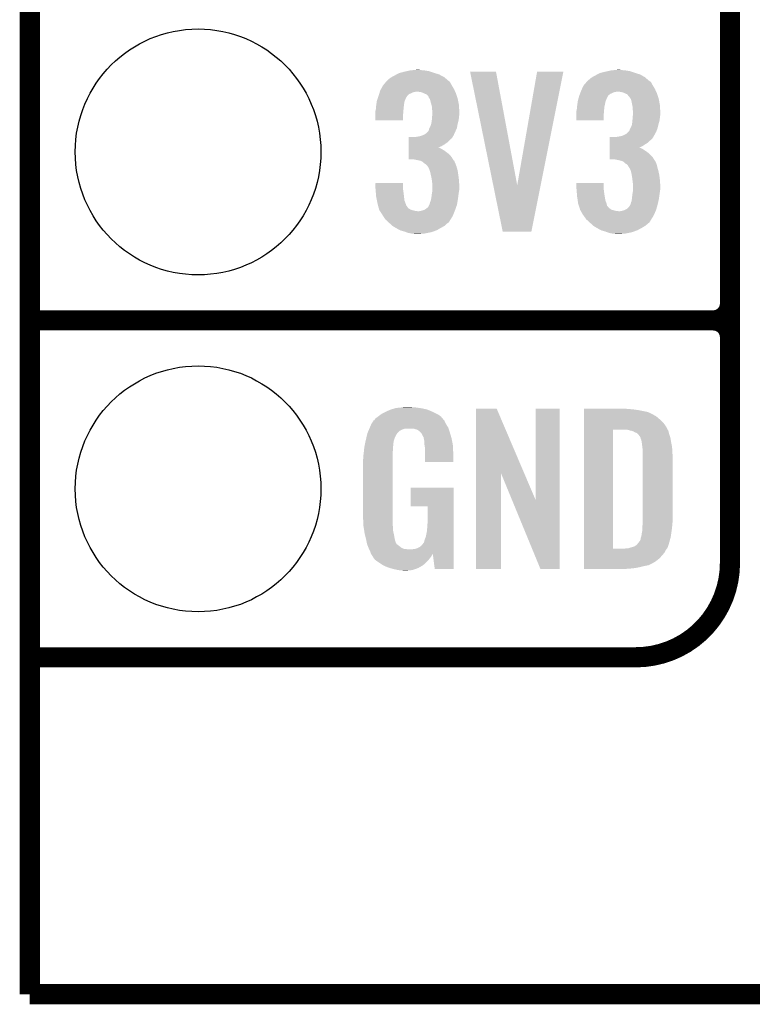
# Model space of a CAD drawing. Extents: x -1.3 to 24.2, y -3.9 to 39.2.
# Tile 1 of 37: x -1.3 to 4.2, y -3.9 to 3.5. Entities that reach past the tile are written whole.
import ezdxf

# ---------------------------------------------------------------- set-up
doc = ezdxf.new("R2010")
doc.units = 0
doc.layers.get('0').update_dxf_attribs({"linetype": 'CONTINUOUS'})
for name, color, linetype in [('ANGLE_11_CLICK_V101_GKO', 5, 'CONTINUOUS'), ('ANGLE_11_CLICK_V101_GTO', 14, 'CONTINUOUS'), ('ANGLE_11_CLICK_V101_GTS', 12, 'CONTINUOUS')]:
    doc.layers.add(name, color=color, linetype=linetype)

# ---------------------------------------------------------------- blocks, each defined once
blk = doc.blocks.new('ROUND_24')
blk.add_circle((0, 0), 0.9271)

msp = doc.modelspace()

# ---------------------------------------------------------------- linework, layer by layer
at = {"layer": 'ANGLE_11_CLICK_V101_GKO', "const_width": 0.1524}
for points in [[(-1.27, -3.81), (-1.27, 36.83)], [(-1.27, -3.81), (21.59, -3.81)]]:
    msp.add_lwpolyline(points, dxfattribs=at)
at = {"layer": 'ANGLE_11_CLICK_V101_GTO', "const_width": 0.1524}
for points in [[(4.0132, -0.5588), (4.0132, 18.3388)], [(4.0132, 1.397), (4.0132, 3.683)], [(-1.27, 1.27), (3.8862, 1.27)], [(-1.27, 1.27), (3.8862, 1.27)], [(-1.27, -1.27), (-0.26924, -1.27)], [(-1.27, -1.27), (3.302, -1.27)]]:
    msp.add_lwpolyline(points, dxfattribs=at)
for points in [[(3.8862, 1.27, 0.4142136), (4.0132, 1.397)], [(4.0132, 1.143, 0.4142136), (3.8862, 1.27)], [(4.0132, 1.143, 0.4142136), (3.8862, 1.27)], [(3.302, -1.27, 0.4142136), (4.0132, -0.5588)]]:
    msp.add_lwpolyline(points, format="xyb", dxfattribs=at)
at = {"layer": 'ANGLE_11_CLICK_V101_GTO'}
for points in [[(1.48336, 3.11658), (1.49751, 3.1242), (1.832928, 3.11658), (1.818642, 3.1242)], [(1.49751, 3.1242), (1.516382, 3.134362), (1.818642, 3.1242), (1.786122, 3.134362)], [(1.516382, 3.134362), (1.5259, 3.1369), (1.786122, 3.134362), (1.778, 3.1369)], [(1.5259, 3.1369), (1.55448, 3.14452), (1.778, 3.1369), (1.755138, 3.14452)], [(1.55448, 3.14452), (1.57733, 3.149598), (1.755138, 3.14452), (1.739902, 3.149598)], [(1.57733, 3.149598), (1.600202, 3.15468), (1.739902, 3.149598), (1.70688, 3.15468)], [(1.600202, 3.15468), (1.62687, 3.15722), (1.70688, 3.15468), (1.678942, 3.15722)], [(1.62687, 3.15722), (1.653538, 3.15976), (1.678942, 3.15722), (1.668782, 3.15976)], [(2.052348, 3.144502), (2.052344, 3.144518), (2.247904, 3.144502), (2.052344, 3.144518)], [(2.227104, 2.28866), (2.052348, 3.144502), (2.407942, 2.28866), (2.247904, 3.144502)], [(2.407942, 2.28866), (2.557792, 3.144494), (2.584714, 2.28866), (2.755896, 3.144494)], [(2.557792, 3.144494), (2.557798, 3.14452), (2.755896, 3.144494), (2.557798, 3.14452)], [(2.9972, 3.11658), (3.01135, 3.1242), (3.348356, 3.11658), (3.335022, 3.1242)], [(3.01135, 3.1242), (3.030224, 3.134362), (3.335022, 3.1242), (3.302502, 3.134362)], [(3.030224, 3.134362), (3.040376, 3.1369), (3.302502, 3.134362), (3.29438, 3.1369)], [(3.040376, 3.1369), (3.07086, 3.14452), (3.29438, 3.1369), (3.271518, 3.14452)], [(3.07086, 3.14452), (3.09371, 3.149598), (3.271518, 3.14452), (3.256282, 3.149598)], [(3.09371, 3.149598), (3.116582, 3.15468), (3.256282, 3.149598), (3.22326, 3.15468)], [(3.116582, 3.15468), (3.14325, 3.15722), (3.22326, 3.15468), (3.19532, 3.15722)], [(3.14325, 3.15722), (3.169918, 3.15976), (3.19532, 3.15722), (3.182622, 3.15976)], [(1.39446, 3.04038), (1.413802, 3.06324), (1.91516, 3.04038), (1.902462, 3.06324)], [(1.413802, 3.06324), (1.422396, 3.073396), (1.902462, 3.06324), (1.89484, 3.073396)], [(1.422396, 3.073396), (1.422398, 3.073398), (1.89484, 3.073396), (1.894838, 3.073398)], [(1.422398, 3.073398), (1.424938, 3.075938), (1.894838, 3.073398), (1.889764, 3.075938)], [(1.424938, 3.075938), (1.43764, 3.08864), (1.889764, 3.075938), (1.874752, 3.08864)], [(1.43764, 3.08864), (1.45542, 3.101342), (1.874752, 3.08864), (1.859738, 3.101342)], [(1.45542, 3.101342), (1.460072, 3.10388), (1.859738, 3.101342), (1.856738, 3.10388)], [(1.460072, 3.10388), (1.48336, 3.11658), (1.856738, 3.10388), (1.832928, 3.11658)], [(2.9083, 3.04038), (2.92764, 3.063238), (3.43154, 3.04038), (3.418842, 3.063238)], [(2.92764, 3.063238), (2.936238, 3.073398), (3.418842, 3.063238), (3.40868, 3.073398)], [(2.936238, 3.073398), (2.938778, 3.075938), (3.40868, 3.073398), (3.403604, 3.075938)], [(2.938778, 3.075938), (2.941322, 3.078482), (3.403604, 3.075938), (3.400598, 3.078482)], [(2.941322, 3.078482), (2.95402, 3.08864), (3.400598, 3.078482), (3.388592, 3.08864)], [(2.95402, 3.08864), (2.969262, 3.101342), (3.388592, 3.08864), (3.373578, 3.101342)], [(2.969262, 3.101342), (2.973914, 3.10388), (3.373578, 3.101342), (3.370578, 3.10388)], [(2.973914, 3.10388), (2.9972, 3.11658), (3.370578, 3.10388), (3.348356, 3.11658)], [(1.362232, 2.96418), (1.3662, 2.976876), (1.57988, 2.96418), (1.592578, 2.976876)], [(1.3662, 2.976876), (1.367788, 2.98196), (1.592578, 2.976876), (1.60782, 2.98196)], [(1.367788, 2.98196), (1.37017, 2.98958), (1.60782, 2.98196), (1.620518, 2.98958)], [(1.37017, 2.98958), (1.371758, 2.99466), (1.620518, 2.98958), (1.645918, 2.99466)], [(1.371758, 2.99466), (1.37414, 3.002282), (1.939778, 2.99466), (1.93626, 3.002282)], [(1.37414, 3.002282), (1.38091, 3.014978), (1.93626, 3.002282), (1.9304, 3.014978)], [(1.38091, 3.014978), (1.39446, 3.040378), (1.9304, 3.014978), (1.915162, 3.040378)], [(1.39446, 3.040378), (1.39446, 3.04038), (1.915162, 3.040378), (1.91516, 3.04038)], [(1.676398, 2.99212), (1.653538, 2.99466), (1.94095, 2.99212), (1.939778, 2.99466)], [(1.694178, 2.987042), (1.676398, 2.99212), (1.943294, 2.987042), (1.94095, 2.99212)], [(1.704346, 2.981958), (1.694178, 2.987042), (1.94564, 2.981958), (1.943294, 2.987042)], [(1.70942, 2.97942), (1.704346, 2.981958), (1.946486, 2.97942), (1.94564, 2.981958)], [(1.722116, 2.97434), (1.70942, 2.97942), (1.94818, 2.97434), (1.946486, 2.97942)], [(1.737358, 2.9591), (1.722116, 2.97434), (1.95326, 2.9591), (1.94818, 2.97434)], [(2.87623, 2.964176), (2.880994, 2.976878), (3.093718, 2.964176), (3.10896, 2.976878)], [(2.880994, 2.976878), (2.8829, 2.98196), (3.10896, 2.976878), (3.12166, 2.98196)], [(2.8829, 2.98196), (2.885756, 2.989578), (3.12166, 2.98196), (3.136898, 2.989578)], [(2.885756, 2.989578), (2.88671, 2.99212), (3.136898, 2.989578), (3.1496, 2.99212)], [(2.88671, 2.99212), (2.887662, 2.99466), (3.1496, 2.99212), (3.159758, 2.99466)], [(2.887662, 2.99466), (2.89052, 3.00228), (3.456158, 2.99466), (3.452642, 3.00228)], [(2.89052, 3.00228), (2.896444, 3.014978), (3.452642, 3.00228), (3.44678, 3.014978)], [(2.896444, 3.014978), (2.9083, 3.04038), (3.44678, 3.014978), (3.43154, 3.04038)], [(3.190238, 2.99212), (3.169918, 2.99466), (3.45733, 2.99212), (3.456158, 2.99466)], [(3.210558, 2.987042), (3.190238, 2.99212), (3.459674, 2.987042), (3.45733, 2.99212)], [(3.220726, 2.981958), (3.210558, 2.987042), (3.46202, 2.981958), (3.459674, 2.987042)], [(3.2258, 2.97942), (3.220726, 2.981958), (3.462866, 2.97942), (3.46202, 2.981958)], [(3.238494, 2.974342), (3.2258, 2.97942), (3.46456, 2.974342), (3.462866, 2.97942)], [(3.24358, 2.96672), (3.238494, 2.974342), (3.4671, 2.96672), (3.46456, 2.974342)], [(1.34366, 2.88798), (1.345474, 2.90068), (1.552892, 2.88798), (1.55448, 2.90068)], [(1.345474, 2.90068), (1.348014, 2.918456), (1.55448, 2.90068), (1.55702, 2.918456)], [(1.348014, 2.918456), (1.348742, 2.923542), (1.55702, 2.918456), (1.559054, 2.923542)], [(1.348742, 2.923542), (1.355512, 2.943856), (1.559054, 2.923542), (1.56718, 2.943856)], [(1.355512, 2.943856), (1.356358, 2.946394), (1.56718, 2.943856), (1.569714, 2.946394)], [(1.356358, 2.946394), (1.357204, 2.948936), (1.569714, 2.946394), (1.56972, 2.948936)], [(1.357204, 2.948936), (1.36144, 2.96164), (1.56972, 2.948936), (1.578186, 2.96164)], [(1.36144, 2.96164), (1.362232, 2.96418), (1.578186, 2.96164), (1.57988, 2.96418)], [(1.739898, 2.954024), (1.737358, 2.9591), (1.954952, 2.954024), (1.95326, 2.9591)], [(1.7399, 2.951484), (1.739898, 2.954024), (1.955798, 2.951484), (1.954952, 2.954024)], [(1.744984, 2.943858), (1.7399, 2.951484), (1.95834, 2.943858), (1.955798, 2.951484)], [(1.750058, 2.936244), (1.744984, 2.943858), (1.959864, 2.936244), (1.95834, 2.943858)], [(1.75514, 2.91592), (1.750058, 2.936244), (1.963928, 2.91592), (1.959864, 2.936244)], [(1.761238, 2.893058), (1.75514, 2.91592), (1.9685, 2.893058), (1.963928, 2.91592)], [(2.86004, 2.88798), (2.861854, 2.90068), (3.067684, 2.88798), (3.07086, 2.90068)], [(2.861854, 2.90068), (2.864392, 2.918456), (3.07086, 2.90068), (3.0734, 2.918456)], [(2.864392, 2.918456), (2.86512, 2.923542), (3.0734, 2.918456), (3.075434, 2.923542)], [(2.86512, 2.923542), (2.870536, 2.943856), (3.075434, 2.923542), (3.08356, 2.943856)], [(2.870536, 2.943856), (2.871214, 2.946394), (3.08356, 2.943856), (3.086094, 2.946394)], [(2.871214, 2.946394), (2.871892, 2.948936), (3.086094, 2.946394), (3.0861, 2.948936)], [(2.871892, 2.948936), (2.87528, 2.96164), (3.0861, 2.948936), (3.09245, 2.96164)], [(2.87528, 2.96164), (2.87623, 2.964176), (3.09245, 2.96164), (3.093718, 2.964176)], [(3.256274, 2.954026), (3.24358, 2.96672), (3.471332, 2.954026), (3.4671, 2.96672)], [(3.25628, 2.951484), (3.256274, 2.954026), (3.472178, 2.951484), (3.471332, 2.954026)], [(3.261364, 2.943858), (3.25628, 2.951484), (3.47472, 2.943858), (3.472178, 2.951484)], [(3.266438, 2.936244), (3.261364, 2.943858), (3.476244, 2.936244), (3.47472, 2.943858)], [(3.27152, 2.91592), (3.266438, 2.936244), (3.480308, 2.91592), (3.476244, 2.936244)], [(3.276094, 2.893058), (3.27152, 2.91592), (3.48488, 2.893058), (3.480308, 2.91592)], [(1.33858, 2.849882), (1.339214, 2.85242), (1.549188, 2.849882), (1.5494, 2.85242)], [(1.33858, 2.821942), (1.33858, 2.849882), (1.54686, 2.821942), (1.549188, 2.849882)], [(1.33858, 2.778782), (1.33858, 2.821942), (1.546838, 2.778782), (1.54686, 2.821942)], [(1.339214, 2.85242), (1.34112, 2.860042), (1.5494, 2.85242), (1.550092, 2.860042)], [(1.34112, 2.860042), (1.342966, 2.88036), (1.550092, 2.860042), (1.55194, 2.88036)], [(1.342966, 2.88036), (1.34366, 2.88798), (1.55194, 2.88036), (1.552892, 2.88798)], [(1.7653, 2.877824), (1.761238, 2.893058), (1.969226, 2.877824), (1.9685, 2.893058)], [(1.7653, 2.860042), (1.7653, 2.877824), (1.970074, 2.860042), (1.969226, 2.877824)], [(1.76784, 2.847342), (1.7653, 2.860042), (1.970678, 2.847342), (1.970074, 2.860042)], [(1.765494, 2.80162), (1.767058, 2.82194), (1.9685, 2.80162), (1.97104, 2.82194)], [(1.767058, 2.82194), (1.76784, 2.832098), (1.97104, 2.82194), (1.97104, 2.832098)], [(1.76784, 2.83972), (1.76784, 2.847342), (1.97104, 2.83972), (1.970678, 2.847342)], [(1.76784, 2.832098), (1.76784, 2.83972), (1.97104, 2.832098), (1.97104, 2.83972)], [(2.85496, 2.849882), (2.855594, 2.85242), (3.063028, 2.849882), (3.06324, 2.85242)], [(2.85496, 2.821942), (2.85496, 2.849882), (3.0607, 2.821942), (3.063028, 2.849882)], [(2.85496, 2.778782), (2.85496, 2.821942), (3.060678, 2.778782), (3.0607, 2.821942)], [(2.855594, 2.85242), (2.8575, 2.860042), (3.06324, 2.85242), (3.063932, 2.860042)], [(2.8575, 2.860042), (2.859346, 2.880358), (3.063932, 2.860042), (3.06578, 2.880358)], [(2.859346, 2.880358), (2.86004, 2.88798), (3.06578, 2.880358), (3.067684, 2.88798)], [(3.27914, 2.877822), (3.276094, 2.893058), (3.485606, 2.877822), (3.48488, 2.893058)], [(3.27914, 2.860042), (3.27914, 2.877822), (3.486454, 2.860042), (3.485606, 2.877822)], [(3.28168, 2.847342), (3.27914, 2.860042), (3.487058, 2.847342), (3.486454, 2.860042)], [(3.279334, 2.80162), (3.280898, 2.82194), (3.48488, 2.80162), (3.48742, 2.82194)], [(3.280898, 2.82194), (3.28168, 2.832098), (3.48742, 2.82194), (3.48742, 2.832098)], [(3.28168, 2.83972), (3.28168, 2.847342), (3.48742, 2.83972), (3.487058, 2.847342)], [(3.28168, 2.832098), (3.28168, 2.83972), (3.48742, 2.832098), (3.48742, 2.83972)], [(1.546838, 2.77876), (1.33858, 2.778782), (1.546838, 2.77876), (1.546838, 2.778782)], [(1.75768, 2.745742), (1.758694, 2.75082), (1.957492, 2.745742), (1.95834, 2.75082)], [(1.758694, 2.75082), (1.76276, 2.77114), (1.95834, 2.75082), (1.963882, 2.77114)], [(1.76276, 2.77114), (1.763452, 2.778758), (1.963882, 2.77114), (1.96596, 2.778758)], [(1.763452, 2.778758), (1.7653, 2.79908), (1.96596, 2.778758), (1.968216, 2.79908)], [(1.7653, 2.79908), (1.765494, 2.80162), (1.968216, 2.79908), (1.9685, 2.80162)], [(3.060678, 2.77876), (2.85496, 2.778782), (3.060678, 2.77876), (3.060678, 2.778782)], [(3.27406, 2.745744), (3.274566, 2.75082), (3.47345, 2.745744), (3.47472, 2.75082)], [(3.274566, 2.75082), (3.2766, 2.77114), (3.47472, 2.75082), (3.480262, 2.77114)], [(3.2766, 2.77114), (3.277292, 2.778758), (3.480262, 2.77114), (3.48234, 2.778758)], [(3.277292, 2.778758), (3.27914, 2.79908), (3.48234, 2.778758), (3.484596, 2.79908)], [(3.27914, 2.79908), (3.279334, 2.80162), (3.484596, 2.79908), (3.48488, 2.80162)], [(1.704342, 2.669542), (1.719582, 2.679702), (1.930168, 2.669542), (1.934786, 2.679702)], [(1.719582, 2.679702), (1.739902, 2.700024), (1.934786, 2.679702), (1.944024, 2.700024)], [(1.739902, 2.700024), (1.742442, 2.712722), (1.944024, 2.700024), (1.949796, 2.712722)], [(1.742442, 2.712722), (1.746248, 2.720338), (1.949796, 2.712722), (1.953258, 2.720338)], [(1.746248, 2.720338), (1.75006, 2.72796), (1.953258, 2.720338), (1.954528, 2.72796)], [(1.75006, 2.72796), (1.75768, 2.745742), (1.954528, 2.72796), (1.957492, 2.745742)], [(3.218182, 2.66954), (3.23596, 2.679704), (3.444468, 2.66954), (3.450014, 2.679704)], [(3.23596, 2.679704), (3.24654, 2.692398), (3.450014, 2.679704), (3.45694, 2.692398)], [(3.24654, 2.692398), (3.248658, 2.694938), (3.45694, 2.692398), (3.457862, 2.694938)], [(3.248658, 2.694938), (3.25374, 2.700024), (3.457862, 2.694938), (3.459712, 2.700024)], [(3.25374, 2.700024), (3.25882, 2.71272), (3.459712, 2.700024), (3.464326, 2.71272)], [(3.25882, 2.71272), (3.26263, 2.72034), (3.464326, 2.71272), (3.467098, 2.72034)], [(3.26263, 2.72034), (3.26644, 2.72796), (3.467098, 2.72034), (3.469002, 2.72796)], [(3.26644, 2.72796), (3.27406, 2.745744), (3.469002, 2.72796), (3.47345, 2.745744)], [(1.590052, 2.58318), (1.590054, 2.59842), (1.836422, 2.58318), (1.861822, 2.59842)], [(1.590054, 2.59842), (1.590056, 2.61112), (1.861822, 2.59842), (1.8796, 2.61112)], [(1.590056, 2.61112), (1.590058, 2.626362), (1.8796, 2.61112), (1.894842, 2.626362)], [(1.590058, 2.626362), (1.59006, 2.639058), (1.894842, 2.626362), (1.910078, 2.639058)], [(1.59006, 2.639058), (1.590062, 2.65176), (1.910078, 2.639058), (1.92024, 2.65176)], [(1.635762, 2.65176), (1.64846, 2.6543), (1.92024, 2.65176), (1.92151, 2.6543)], [(1.64846, 2.6543), (1.666242, 2.65684), (1.92151, 2.6543), (1.92278, 2.65684)], [(1.666242, 2.65684), (1.684006, 2.661916), (1.92278, 2.65684), (1.925318, 2.661916)], [(1.684006, 2.661916), (1.68402, 2.66192), (1.925318, 2.661916), (1.92532, 2.66192)], [(1.68402, 2.66192), (1.690792, 2.66446), (1.92532, 2.66192), (1.927858, 2.66446)], [(1.690792, 2.66446), (1.704342, 2.669542), (1.927858, 2.66446), (1.930168, 2.669542)], [(3.106432, 2.58318), (3.106434, 2.59842), (3.3528, 2.58318), (3.37566, 2.59842)], [(3.106434, 2.59842), (3.106436, 2.61112), (3.37566, 2.59842), (3.395978, 2.61112)], [(3.106436, 2.61112), (3.106438, 2.626362), (3.395978, 2.61112), (3.411222, 2.626362)], [(3.106438, 2.626362), (3.10644, 2.639058), (3.411222, 2.626362), (3.426456, 2.639058)], [(3.10644, 2.639058), (3.106442, 2.65176), (3.426456, 2.639058), (3.434078, 2.65176)], [(3.149602, 2.65176), (3.149612, 2.651762), (3.434078, 2.65176), (3.43408, 2.651762)], [(3.149612, 2.651762), (3.18008, 2.65684), (3.43408, 2.651762), (3.436618, 2.65684)], [(3.18008, 2.65684), (3.200378, 2.661916), (3.436618, 2.65684), (3.439158, 2.661916)], [(3.200378, 2.661916), (3.200402, 2.661922), (3.439158, 2.661916), (3.439162, 2.661922)], [(3.200402, 2.661922), (3.206324, 2.66446), (3.439162, 2.661922), (3.441698, 2.66446)], [(3.206324, 2.66446), (3.218182, 2.66954), (3.441698, 2.66446), (3.444468, 2.66954)], [(1.590044, 2.52222), (1.590046, 2.54), (1.894842, 2.52222), (1.87198, 2.54)], [(1.590046, 2.54), (1.590048, 2.5527), (1.87198, 2.54), (1.854202, 2.5527)], [(1.590048, 2.5527), (1.59005, 2.56286), (1.854202, 2.5527), (1.83642, 2.56286)], [(1.59005, 2.57302), (1.590052, 2.58318), (1.811134, 2.57302), (1.836422, 2.58318)], [(1.59005, 2.57048), (1.59005, 2.57302), (1.823722, 2.57048), (1.813562, 2.57302)], [(1.59005, 2.56286), (1.59005, 2.57048), (1.83642, 2.56286), (1.823722, 2.57048)], [(3.106424, 2.522222), (3.106426, 2.54), (3.40868, 2.522222), (3.388362, 2.54)], [(3.106426, 2.54), (3.106428, 2.5527), (3.388362, 2.54), (3.36804, 2.5527)], [(3.106428, 2.5527), (3.10643, 2.562858), (3.36804, 2.5527), (3.352802, 2.562858)], [(3.10643, 2.57302), (3.106432, 2.58318), (3.327514, 2.57302), (3.3528, 2.58318)], [(3.10643, 2.573018), (3.10643, 2.57302), (3.329942, 2.573018), (3.327514, 2.57302)], [(3.10643, 2.57048), (3.10643, 2.573018), (3.33756, 2.57048), (3.329942, 2.573018)], [(3.10643, 2.562858), (3.10643, 2.57048), (3.352802, 2.562858), (3.33756, 2.57048)], [(1.59004, 2.484142), (1.590042, 2.501898), (1.923284, 2.484142), (1.912622, 2.501898)], [(1.625598, 2.48412), (1.59004, 2.484142), (1.923298, 2.48412), (1.923284, 2.484142)], [(1.590042, 2.501898), (1.590044, 2.52222), (1.912622, 2.501898), (1.894842, 2.52222)], [(1.663698, 2.4765), (1.625598, 2.48412), (1.927872, 2.4765), (1.923298, 2.48412)], [(1.663768, 2.476486), (1.663698, 2.4765), (1.930406, 2.476486), (1.927872, 2.4765)], [(1.676398, 2.47396), (1.663768, 2.476486), (1.93167, 2.47396), (1.930406, 2.476486)], [(1.694176, 2.466342), (1.676398, 2.47396), (1.93548, 2.466342), (1.93167, 2.47396)], [(1.69418, 2.46634), (1.694176, 2.466342), (1.93548, 2.46634), (1.93548, 2.466342)], [(1.706878, 2.453642), (1.69418, 2.46634), (1.940922, 2.453642), (1.93548, 2.46634)], [(1.715348, 2.44856), (1.706878, 2.453642), (1.9431, 2.44856), (1.940922, 2.453642)], [(3.10642, 2.484142), (3.106422, 2.501898), (3.439664, 2.484142), (3.429002, 2.501898)], [(3.141978, 2.48412), (3.10642, 2.484142), (3.439678, 2.48412), (3.439664, 2.484142)], [(3.106422, 2.501898), (3.106424, 2.522222), (3.429002, 2.501898), (3.40868, 2.522222)], [(3.16738, 2.47904), (3.141978, 2.48412), (3.442728, 2.47904), (3.439678, 2.48412)], [(3.17881, 2.4765), (3.16738, 2.47904), (3.444252, 2.4765), (3.442728, 2.47904)], [(3.178872, 2.476486), (3.17881, 2.4765), (3.446786, 2.476486), (3.444252, 2.4765)], [(3.190238, 2.47396), (3.178872, 2.476486), (3.44805, 2.47396), (3.446786, 2.476486)], [(3.210556, 2.46634), (3.190238, 2.47396), (3.45186, 2.46634), (3.44805, 2.47396)], [(3.223258, 2.453642), (3.210556, 2.46634), (3.457302, 2.453642), (3.45186, 2.46634)], [(3.231732, 2.448558), (3.223258, 2.453642), (3.45948, 2.448558), (3.457302, 2.453642)], [(1.719578, 2.446022), (1.715348, 2.44856), (1.944052, 2.446022), (1.9431, 2.44856)], [(1.727198, 2.438402), (1.719578, 2.446022), (1.94691, 2.438402), (1.944052, 2.446022)], [(1.73228, 2.43078), (1.727198, 2.438402), (1.949768, 2.43078), (1.94691, 2.438402)], [(1.734818, 2.428242), (1.73228, 2.43078), (1.950718, 2.428242), (1.949768, 2.43078)], [(1.734818, 2.42824), (1.734818, 2.428242), (1.95072, 2.42824), (1.950718, 2.428242)], [(1.74498, 2.40792), (1.734818, 2.42824), (1.956262, 2.40792), (1.95072, 2.42824)], [(1.747266, 2.4003), (1.74498, 2.40792), (1.95834, 2.4003), (1.956262, 2.40792)], [(1.7526, 2.382518), (1.747266, 2.4003), (1.961076, 2.382518), (1.95834, 2.4003)], [(1.755988, 2.36728), (1.7526, 2.382518), (1.96342, 2.36728), (1.961076, 2.382518)], [(3.235958, 2.446022), (3.231732, 2.448558), (3.460116, 2.446022), (3.45948, 2.448558)], [(3.243576, 2.438402), (3.235958, 2.446022), (3.46202, 2.438402), (3.460116, 2.446022)], [(3.24612, 2.430784), (3.243576, 2.438402), (3.463924, 2.430784), (3.46202, 2.438402)], [(3.248658, 2.428242), (3.24612, 2.430784), (3.46456, 2.428242), (3.463924, 2.430784)], [(3.24866, 2.42824), (3.248658, 2.428242), (3.46456, 2.42824), (3.46456, 2.428242)], [(3.261358, 2.407922), (3.24866, 2.42824), (3.470102, 2.407922), (3.46456, 2.42824)], [(3.263646, 2.4003), (3.261358, 2.407922), (3.47218, 2.4003), (3.470102, 2.407922)], [(3.26898, 2.382522), (3.263646, 2.4003), (3.476284, 2.382522), (3.47218, 2.4003)], [(3.271522, 2.367278), (3.26898, 2.382522), (3.4798, 2.367278), (3.476284, 2.382522)], [(1.33858, 2.263138), (1.3386, 2.306298), (1.54686, 2.263138), (1.54686, 2.306298)], [(1.3386, 2.306298), (1.338602, 2.30632), (1.54686, 2.306298), (1.338602, 2.30632)], [(1.76276, 2.3368), (1.755988, 2.36728), (1.96723, 2.3368), (1.96342, 2.36728)], [(1.76389, 2.32664), (1.76276, 2.3368), (1.9685, 2.32664), (1.96723, 2.3368)], [(1.7653, 2.31394), (1.76389, 2.32664), (1.969294, 2.31394), (1.9685, 2.32664)], [(1.76784, 2.29616), (1.7653, 2.31394), (1.970406, 2.29616), (1.969294, 2.31394)], [(2.85496, 2.263138), (2.85498, 2.306298), (3.0607, 2.263138), (3.0607, 2.306298)], [(2.85498, 2.306298), (2.854982, 2.30632), (3.0607, 2.306298), (2.854982, 2.30632)], [(3.2766, 2.3368), (3.271522, 2.367278), (3.48361, 2.3368), (3.4798, 2.367278)], [(3.27773, 2.32664), (3.2766, 2.3368), (3.48488, 2.32664), (3.48361, 2.3368)], [(3.27914, 2.31394), (3.27773, 2.32664), (3.485674, 2.31394), (3.48488, 2.32664)], [(3.28168, 2.29616), (3.27914, 2.31394), (3.486786, 2.29616), (3.485674, 2.31394)], [(1.339004, 2.25806), (1.33858, 2.263138), (1.54686, 2.25806), (1.54686, 2.263138)], [(1.340698, 2.23774), (1.339004, 2.25806), (1.5494, 2.23774), (1.54686, 2.25806)], [(1.34218, 2.21996), (1.340698, 2.23774), (1.55194, 2.21996), (1.5494, 2.23774)], [(1.764028, 2.22504), (1.766992, 2.24282), (1.96596, 2.22504), (1.9685, 2.24282)], [(1.766992, 2.24282), (1.76784, 2.247902), (1.9685, 2.24282), (1.969346, 2.247902)], [(1.76784, 2.286002), (1.76784, 2.29616), (1.97104, 2.286002), (1.970406, 2.29616)], [(1.76784, 2.258058), (1.76784, 2.286002), (1.97104, 2.258058), (1.97104, 2.286002)], [(1.76784, 2.247902), (1.76784, 2.258058), (1.969346, 2.247902), (1.97104, 2.258058)], [(2.298696, 1.938038), (2.227104, 2.28866), (2.514584, 1.938038), (2.584714, 2.28866)], [(2.855384, 2.25806), (2.85496, 2.263138), (3.0607, 2.25806), (3.0607, 2.263138)], [(2.857078, 2.23774), (2.855384, 2.25806), (3.06324, 2.23774), (3.0607, 2.25806)], [(2.85856, 2.21996), (2.857078, 2.23774), (3.06578, 2.21996), (3.06324, 2.23774)], [(3.277868, 2.22504), (3.280832, 2.24282), (3.48234, 2.22504), (3.48488, 2.24282)], [(3.280832, 2.24282), (3.28168, 2.247902), (3.48488, 2.24282), (3.485726, 2.247902)], [(3.28168, 2.286002), (3.28168, 2.29616), (3.48742, 2.286002), (3.486786, 2.29616)], [(3.28168, 2.258058), (3.28168, 2.286002), (3.48742, 2.258058), (3.48742, 2.286002)], [(3.28168, 2.247902), (3.28168, 2.258058), (3.485726, 2.247902), (3.48742, 2.258058)], [(1.34366, 2.20218), (1.34218, 2.21996), (1.553918, 2.20218), (1.55194, 2.21996)], [(1.34925, 2.174236), (1.34366, 2.20218), (1.557022, 2.174236), (1.553918, 2.20218)], [(1.35382, 2.151378), (1.34925, 2.174236), (1.565604, 2.151378), (1.557022, 2.174236)], [(1.747522, 2.146302), (1.750062, 2.159002), (1.954104, 2.146302), (1.956222, 2.159002)], [(1.750062, 2.159002), (1.75514, 2.171702), (1.956222, 2.159002), (1.958338, 2.171702)], [(1.75514, 2.171702), (1.758526, 2.18694), (1.958338, 2.171702), (1.96088, 2.18694)], [(1.758526, 2.18694), (1.76022, 2.194562), (1.96088, 2.18694), (1.961896, 2.194562)], [(1.76022, 2.194562), (1.76276, 2.21742), (1.961896, 2.194562), (1.964944, 2.21742)], [(1.76276, 2.21742), (1.764028, 2.22504), (1.964944, 2.21742), (1.96596, 2.22504)], [(2.86004, 2.20218), (2.85856, 2.21996), (3.068744, 2.20218), (3.06578, 2.21996)], [(2.864232, 2.174238), (2.86004, 2.20218), (3.073402, 2.174238), (3.068744, 2.20218)], [(2.86728, 2.153918), (2.864232, 2.174238), (3.08102, 2.153918), (3.073402, 2.174238)], [(2.86766, 2.151382), (2.86728, 2.153918), (3.081658, 2.151382), (3.08102, 2.153918)], [(3.263902, 2.146302), (3.266442, 2.159002), (3.468228, 2.146302), (3.47105, 2.159002)], [(3.266442, 2.159002), (3.27152, 2.171702), (3.47105, 2.159002), (3.473872, 2.171702)], [(3.27152, 2.171702), (3.273212, 2.186942), (3.473872, 2.171702), (3.47726, 2.186942)], [(3.273212, 2.186942), (3.2766, 2.21742), (3.47726, 2.186942), (3.481322, 2.21742)], [(3.2766, 2.21742), (3.277868, 2.22504), (3.481322, 2.21742), (3.48234, 2.22504)], [(1.358498, 2.1336), (1.35382, 2.151378), (1.572276, 2.1336), (1.565604, 2.151378)], [(1.358502, 2.133586), (1.358498, 2.1336), (1.574806, 2.133586), (1.572276, 2.1336)], [(1.359836, 2.128518), (1.358502, 2.133586), (1.577342, 2.128518), (1.574806, 2.133586)], [(1.361842, 2.120898), (1.359836, 2.128518), (1.582422, 2.120898), (1.577342, 2.128518)], [(1.363846, 2.113278), (1.361842, 2.120898), (1.590042, 2.113278), (1.582422, 2.120898)], [(1.36585, 2.10566), (1.363846, 2.113278), (1.60274, 2.10566), (1.590042, 2.113278)], [(1.366518, 2.10312), (1.36585, 2.10566), (1.610364, 2.10312), (1.60274, 2.10566)], [(1.36815, 2.100582), (1.366518, 2.10312), (1.61798, 2.100582), (1.610364, 2.10312)], [(1.371418, 2.0955), (1.36815, 2.100582), (1.638302, 2.0955), (1.61798, 2.100582)], [(1.373052, 2.09296), (1.371418, 2.0955), (1.658622, 2.09296), (1.638302, 2.0955)], [(1.397546, 2.05486), (1.373052, 2.09296), (1.920238, 2.05486), (1.935926, 2.09296)], [(1.668782, 2.09296), (1.67894, 2.0955), (1.935926, 2.09296), (1.936972, 2.0955)], [(1.67894, 2.0955), (1.69164, 2.098042), (1.936972, 2.0955), (1.93802, 2.098042)], [(1.69164, 2.098042), (1.706882, 2.10312), (1.93802, 2.098042), (1.939812, 2.10312)], [(1.706882, 2.10312), (1.71958, 2.11074), (1.939812, 2.10312), (1.9425, 2.11074)], [(1.71958, 2.11074), (1.734822, 2.123444), (1.9425, 2.11074), (1.946984, 2.123444)], [(1.734822, 2.123444), (1.74244, 2.136144), (1.946984, 2.123444), (1.951466, 2.136144)], [(1.74244, 2.136144), (1.742444, 2.138686), (1.951466, 2.136144), (1.952362, 2.138686)], [(1.742444, 2.138686), (1.744132, 2.14122), (1.952362, 2.138686), (1.953258, 2.14122)], [(1.744132, 2.14122), (1.747522, 2.146302), (1.953258, 2.14122), (1.954104, 2.146302)], [(2.873276, 2.1336), (2.86766, 2.151382), (3.086118, 2.1336), (3.081658, 2.151382)], [(2.87328, 2.133586), (2.873276, 2.1336), (3.088646, 2.133586), (3.086118, 2.1336)], [(2.87488, 2.12852), (2.87328, 2.133586), (3.091182, 2.12852), (3.088646, 2.133586)], [(2.879692, 2.11328), (2.87488, 2.12852), (3.106422, 2.11328), (3.091182, 2.12852)], [(2.882098, 2.105658), (2.879692, 2.11328), (3.116582, 2.105658), (3.106422, 2.11328)], [(2.882898, 2.103122), (2.882098, 2.105658), (3.12546, 2.103122), (3.116582, 2.105658)], [(2.887254, 2.0955), (2.882898, 2.103122), (3.152142, 2.0955), (3.12546, 2.103122)], [(2.888706, 2.09296), (2.887254, 2.0955), (3.175002, 2.09296), (3.152142, 2.0955)], [(2.903218, 2.06756), (2.888706, 2.09296), (3.440054, 2.06756), (3.452008, 2.09296)], [(3.182622, 2.09296), (3.208012, 2.09804), (3.452008, 2.09296), (3.4544, 2.09804)], [(3.208012, 2.09804), (3.208022, 2.098042), (3.4544, 2.09804), (3.4544, 2.098042)], [(3.208022, 2.098042), (3.22072, 2.10312), (3.4544, 2.098042), (3.455894, 2.10312)], [(3.22072, 2.10312), (3.23596, 2.110742), (3.455894, 2.10312), (3.458134, 2.110742)], [(3.23596, 2.110742), (3.248662, 2.123442), (3.458134, 2.110742), (3.46187, 2.123442)], [(3.248662, 2.123442), (3.25882, 2.136146), (3.46187, 2.123442), (3.465606, 2.136146)], [(3.25882, 2.136146), (3.258824, 2.138686), (3.465606, 2.136146), (3.466354, 2.138686)], [(3.258824, 2.138686), (3.260512, 2.14122), (3.466354, 2.138686), (3.4671, 2.14122)], [(3.260512, 2.14122), (3.263902, 2.146302), (3.4671, 2.14122), (3.468228, 2.146302)], [(1.41224, 2.032004), (1.397546, 2.05486), (1.905954, 2.032004), (1.920238, 2.05486)], [(1.431802, 2.01422), (1.41224, 2.032004), (1.894842, 2.01422), (1.905954, 2.032004)], [(1.437392, 2.009138), (1.431802, 2.01422), (1.892294, 2.009138), (1.894842, 2.01422)], [(1.445774, 2.001518), (1.437392, 2.009138), (1.879598, 2.001518), (1.892294, 2.009138)], [(2.912292, 2.05486), (2.903218, 2.06756), (3.434078, 2.05486), (3.440054, 2.06756)], [(2.92862, 2.032002), (2.912292, 2.05486), (3.419792, 2.032002), (3.434078, 2.05486)], [(2.94818, 2.01422), (2.92862, 2.032002), (3.408682, 2.01422), (3.419792, 2.032002)], [(2.953768, 2.00914), (2.94818, 2.01422), (3.406136, 2.00914), (3.408682, 2.01422)], [(2.96215, 2.00152), (2.953768, 2.00914), (3.39598, 2.00152), (3.406136, 2.00914)], [(1.46533, 1.983738), (1.445774, 2.001518), (1.861818, 1.983738), (1.879598, 2.001518)], [(1.468118, 1.981202), (1.46533, 1.983738), (1.857168, 1.981202), (1.861818, 1.983738)], [(1.489892, 1.9685), (1.468118, 1.981202), (1.83388, 1.9685), (1.857168, 1.981202)], [(1.4986, 1.96342), (1.489892, 1.9685), (1.825172, 1.96342), (1.83388, 1.9685)], [(1.521882, 1.95072), (1.4986, 1.96342), (1.803402, 1.95072), (1.825172, 1.96342)], [(1.526538, 1.94818), (1.521882, 1.95072), (1.796628, 1.94818), (1.803402, 1.95072)], [(1.55448, 1.940558), (1.526538, 1.94818), (1.7763, 1.940558), (1.796628, 1.94818)], [(1.56845, 1.93548), (1.55448, 1.940558), (1.762758, 1.93548), (1.7763, 1.940558)], [(1.58242, 1.930402), (1.56845, 1.93548), (1.737368, 1.930402), (1.762758, 1.93548)], [(1.607822, 1.92532), (1.58242, 1.930402), (1.71196, 1.92532), (1.737368, 1.930402)], [(2.514582, 1.93802), (2.298696, 1.938038), (2.514582, 1.93802), (2.514584, 1.938038)], [(2.98171, 1.983738), (2.96215, 2.00152), (3.375658, 1.983738), (3.39598, 2.00152)], [(2.984498, 1.981202), (2.98171, 1.983738), (3.37143, 1.981202), (3.375658, 1.983738)], [(3.006272, 1.9685), (2.984498, 1.981202), (3.35026, 1.9685), (3.37143, 1.981202)], [(3.01498, 1.96342), (3.006272, 1.9685), (3.340824, 1.96342), (3.35026, 1.9685)], [(3.038262, 1.95072), (3.01498, 1.96342), (3.31724, 1.95072), (3.340824, 1.96342)], [(3.042918, 1.94818), (3.038262, 1.95072), (3.310466, 1.94818), (3.31724, 1.95072)], [(3.07086, 1.940558), (3.042918, 1.94818), (3.290138, 1.940558), (3.310466, 1.94818)], [(3.08483, 1.93548), (3.07086, 1.940558), (3.276598, 1.93548), (3.290138, 1.940558)], [(3.0988, 1.930402), (3.08483, 1.93548), (3.252478, 1.930402), (3.276598, 1.93548)], [(3.12166, 1.92532), (3.0988, 1.930402), (3.22834, 1.92532), (3.252478, 1.930402)], [(1.62814, 1.92278), (1.607822, 1.92532), (1.68402, 1.92278), (1.71196, 1.92532)], [(1.643378, 1.92024), (1.62814, 1.92278), (1.656082, 1.92024), (1.68402, 1.92278)], [(3.14452, 1.92278), (3.12166, 1.92532), (3.2004, 1.92278), (3.22834, 1.92532)], [(3.157218, 1.92024), (3.14452, 1.92278), (3.172462, 1.92024), (3.2004, 1.92278)], [(1.4224, 0.5842), (1.44526, 0.59436), (1.761308, 0.5842), (1.738084, 0.59436)], [(1.44526, 0.59436), (1.452874, 0.596898), (1.738084, 0.59436), (1.732282, 0.596898)], [(1.452874, 0.596898), (1.46812, 0.60198), (1.732282, 0.596898), (1.710686, 0.60198)], [(1.46812, 0.60198), (1.485054, 0.60706), (1.710686, 0.60198), (1.689098, 0.60706)], [(1.485054, 0.60706), (1.493522, 0.6096), (1.689098, 0.60706), (1.67005, 0.6096)], [(1.493522, 0.6096), (1.524, 0.61214), (1.67005, 0.6096), (1.651, 0.61214)], [(1.524, 0.61214), (1.53924, 0.61468), (1.651, 0.61214), (1.635762, 0.61468)], [(1.53924, 0.61468), (1.554482, 0.61722), (1.617982, 0.61468), (1.607822, 0.61722)], [(2.098052, 0.116728), (2.09806, 0.604506), (2.461042, 0.116728), (2.252984, 0.604506)], [(2.09806, 0.604506), (2.098062, 0.60452), (2.252984, 0.604506), (2.098062, 0.60452)], [(2.54762, -0.086252), (2.54764, 0.604498), (2.727946, -0.086252), (2.72796, 0.604498)], [(2.54764, 0.604498), (2.547642, 0.60452), (2.72796, 0.604498), (2.547642, 0.60452)], [(2.91086, 0.60198), (2.910862, 0.60452), (3.24612, 0.60198), (3.22072, 0.60452)], [(2.91086, 0.59944), (2.91086, 0.60198), (3.27914, 0.59944), (3.24612, 0.60198)], [(2.91086, 0.59436), (2.91086, 0.59944), (3.317238, 0.59436), (3.27914, 0.59944)], [(2.91086, 0.579118), (2.91086, 0.59436), (3.393442, 0.579118), (3.317238, 0.59436)], [(1.328424, 0.51563), (1.332992, 0.52324), (1.85673, 0.51563), (1.849122, 0.52324)], [(1.332992, 0.52324), (1.33604, 0.528316), (1.849122, 0.52324), (1.846582, 0.528316)], [(1.33604, 0.528316), (1.336044, 0.528322), (1.846582, 0.528316), (1.846578, 0.528322)], [(1.336044, 0.528322), (1.3589, 0.5461), (1.846578, 0.528322), (1.831342, 0.5461)], [(1.3589, 0.5461), (1.37636, 0.558798), (1.831342, 0.5461), (1.81356, 0.558798)], [(1.37636, 0.558798), (1.386842, 0.56642), (1.81356, 0.558798), (1.798318, 0.56642)], [(1.386842, 0.56642), (1.41224, 0.57912), (1.798318, 0.56642), (1.77292, 0.57912)], [(1.41224, 0.57912), (1.4224, 0.5842), (1.77292, 0.57912), (1.761308, 0.5842)], [(2.91086, 0.56388), (2.91086, 0.579118), (3.42646, 0.56388), (3.393442, 0.579118)], [(2.91086, 0.561338), (2.91086, 0.56388), (3.431542, 0.561338), (3.42646, 0.56388)], [(2.91086, 0.55626), (2.91086, 0.561338), (3.439162, 0.55626), (3.431542, 0.561338)], [(2.91086, 0.54864), (2.91086, 0.55626), (3.4544, 0.54864), (3.439162, 0.55626)], [(2.91086, 0.5334), (2.91086, 0.54864), (3.47218, 0.5334), (3.4544, 0.54864)], [(2.91086, 0.515622), (2.91086, 0.5334), (3.4925, 0.515622), (3.47218, 0.5334)], [(1.288314, 0.4445), (1.292592, 0.454658), (1.534158, 0.4445), (1.562098, 0.454658)], [(1.292592, 0.45466), (1.2958, 0.46228), (1.88976, 0.45466), (1.88722, 0.46228)], [(1.292592, 0.454658), (1.292592, 0.45466), (1.562098, 0.454658), (1.625596, 0.45466)], [(1.2958, 0.46228), (1.29794, 0.46736), (1.88722, 0.46228), (1.883988, 0.46736)], [(1.29794, 0.46736), (1.3081, 0.49022), (1.883988, 0.46736), (1.869442, 0.49022)], [(1.3081, 0.49022), (1.308102, 0.490222), (1.869442, 0.49022), (1.869442, 0.490222)], [(1.308102, 0.490222), (1.323334, 0.513076), (1.869442, 0.490222), (1.859282, 0.513076)], [(1.323334, 0.513076), (1.32334, 0.513084), (1.859282, 0.513076), (1.859276, 0.513084)], [(1.32334, 0.513084), (1.323362, 0.51562), (1.859276, 0.513084), (1.85674, 0.51562)], [(1.323362, 0.51562), (1.328424, 0.51563), (1.85674, 0.51562), (1.85673, 0.51563)], [(1.640842, 0.44958), (1.625596, 0.45466), (1.891454, 0.44958), (1.88976, 0.45466)], [(1.650998, 0.447042), (1.640842, 0.44958), (1.8923, 0.447042), (1.891454, 0.44958)], [(1.666238, 0.436882), (1.650998, 0.447042), (1.895686, 0.436882), (1.8923, 0.447042)], [(2.910842, -0.452098), (2.910858, 0.44704), (3.13182, -0.452098), (3.131842, 0.44704)], [(2.910858, 0.4699), (2.91086, 0.4953), (3.5306, 0.4699), (3.51282, 0.4953)], [(2.910858, 0.44704), (2.910858, 0.4699), (3.54307, 0.44704), (3.5306, 0.4699)], [(2.91086, 0.4953), (2.91086, 0.515622), (3.51282, 0.4953), (3.4925, 0.515622)], [(3.243582, 0.4445), (3.223258, 0.44704), (3.544456, 0.4445), (3.54307, 0.44704)], [(1.26492, 0.36576), (1.270362, 0.388618), (1.477588, 0.36576), (1.4859, 0.388618)], [(1.270362, 0.388618), (1.2752, 0.408938), (1.4859, 0.388618), (1.49606, 0.408938)], [(1.2752, 0.408938), (1.277622, 0.419102), (1.49606, 0.408938), (1.502836, 0.419102)], [(1.277622, 0.419102), (1.279758, 0.424176), (1.502836, 0.419102), (1.50622, 0.424176)], [(1.279758, 0.424176), (1.280828, 0.426718), (1.50622, 0.424176), (1.511296, 0.426718)], [(1.280828, 0.426718), (1.285106, 0.436878), (1.511296, 0.426718), (1.521458, 0.436878)], [(1.285106, 0.436878), (1.288314, 0.4445), (1.521458, 0.436878), (1.534158, 0.4445)], [(1.671316, 0.434342), (1.666238, 0.436882), (1.896534, 0.434342), (1.895686, 0.436882)], [(1.680028, 0.42418), (1.671316, 0.434342), (1.89992, 0.42418), (1.896534, 0.434342)], [(1.68656, 0.41656), (1.680028, 0.42418), (1.902162, 0.41656), (1.89992, 0.42418)], [(1.69672, 0.396242), (1.68656, 0.41656), (1.908138, 0.396242), (1.902162, 0.41656)], [(1.701796, 0.388626), (1.69672, 0.396242), (1.910378, 0.388626), (1.908138, 0.396242)], [(1.7018, 0.381004), (1.701796, 0.388626), (1.91262, 0.381004), (1.910378, 0.388626)], [(1.701802, 0.381002), (1.7018, 0.381004), (1.91262, 0.381002), (1.91262, 0.381004)], [(1.704338, 0.375924), (1.701802, 0.381002), (1.913588, 0.375924), (1.91262, 0.381002)], [(1.70434, 0.373382), (1.704338, 0.375924), (1.914072, 0.373382), (1.913588, 0.375924)], [(1.70688, 0.360682), (1.70434, 0.373382), (1.916492, 0.360682), (1.914072, 0.373382)], [(3.25247, 0.44196), (3.243582, 0.4445), (3.54584, 0.44196), (3.544456, 0.4445)], [(3.261358, 0.43942), (3.25247, 0.44196), (3.547112, 0.43942), (3.54584, 0.44196)], [(3.274062, 0.436878), (3.261358, 0.43942), (3.548382, 0.436878), (3.547112, 0.43942)], [(3.286762, 0.431798), (3.274062, 0.436878), (3.549652, 0.431798), (3.548382, 0.436878)], [(3.294382, 0.42672), (3.286762, 0.431798), (3.55092, 0.42672), (3.549652, 0.431798)], [(3.299464, 0.42418), (3.294382, 0.42672), (3.551646, 0.42418), (3.55092, 0.42672)], [(3.302004, 0.424178), (3.299464, 0.42418), (3.551648, 0.424178), (3.551646, 0.42418)], [(3.31216, 0.419098), (3.302004, 0.424178), (3.553098, 0.419098), (3.551648, 0.424178)], [(3.322318, 0.40894), (3.31216, 0.419098), (3.556, 0.40894), (3.553098, 0.419098)], [(3.32232, 0.408938), (3.322318, 0.40894), (3.556002, 0.408938), (3.556, 0.40894)], [(3.337562, 0.388618), (3.32232, 0.408938), (3.562774, 0.388618), (3.556002, 0.408938)], [(3.338198, 0.38608), (3.337562, 0.388618), (3.56362, 0.38608), (3.562774, 0.388618)], [(3.3401, 0.378462), (3.338198, 0.38608), (3.56489, 0.378462), (3.56362, 0.38608)], [(3.34264, 0.37084), (3.3401, 0.378462), (3.56616, 0.37084), (3.56489, 0.378462)], [(1.250214, 0.274318), (1.25262, 0.29718), (1.46812, 0.274318), (1.47066, 0.29718)], [(1.25262, 0.29718), (1.254492, 0.314958), (1.47066, 0.29718), (1.47066, 0.314958)], [(1.254492, 0.314958), (1.25476, 0.3175), (1.47066, 0.314958), (1.471082, 0.3175)], [(1.25476, 0.3175), (1.257432, 0.330198), (1.471082, 0.3175), (1.4732, 0.330198)], [(1.257432, 0.330198), (1.260106, 0.342898), (1.4732, 0.330198), (1.4732, 0.342898)], [(1.260106, 0.342898), (1.262244, 0.353058), (1.4732, 0.342898), (1.47574, 0.353058)], [(1.262244, 0.353058), (1.263848, 0.360676), (1.47574, 0.353058), (1.47574, 0.360676)], [(1.263848, 0.360676), (1.26492, 0.36576), (1.47574, 0.360676), (1.477588, 0.36576)], [(1.70688, 0.340362), (1.70688, 0.360682), (1.920362, 0.340362), (1.916492, 0.360682)], [(1.708836, 0.327658), (1.70688, 0.340362), (1.92278, 0.327658), (1.920362, 0.340362)], [(1.71196, 0.307342), (1.708836, 0.327658), (1.923628, 0.307342), (1.92278, 0.327658)], [(1.71196, 0.2667), (1.71196, 0.307342), (1.92532, 0.2667), (1.923628, 0.307342)], [(3.34518, 0.365756), (3.34264, 0.37084), (3.567008, 0.365756), (3.56616, 0.37084)], [(3.34518, 0.363218), (3.34518, 0.365756), (3.567432, 0.363218), (3.567008, 0.365756)], [(3.34645, 0.3556), (3.34518, 0.363218), (3.5687, 0.3556), (3.567432, 0.363218)], [(3.34772, 0.34798), (3.34645, 0.3556), (3.570224, 0.34798), (3.5687, 0.3556)], [(3.35153, 0.3175), (3.34772, 0.34798), (3.57632, 0.3175), (3.570224, 0.34798)], [(3.35534, 0.287018), (3.35153, 0.3175), (3.578114, 0.287018), (3.57632, 0.3175)], [(1.2446, 0.218442), (1.24714, 0.233682), (1.46812, 0.218442), (1.46812, 0.233682)], [(1.24714, 0.25146), (1.24968, 0.26924), (1.46812, 0.25146), (1.46812, 0.26924)], [(1.24714, 0.233682), (1.24714, 0.25146), (1.46812, 0.233682), (1.46812, 0.25146)], [(1.24968, 0.26924), (1.250214, 0.274318), (1.46812, 0.26924), (1.46812, 0.274318)], [(1.71196, 0.203222), (1.71196, 0.2667), (1.925298, 0.203222), (1.92532, 0.2667)], [(3.35534, 0.27432), (3.35534, 0.287018), (3.57886, 0.27432), (3.578114, 0.287018)], [(3.35534, 0.228602), (3.35534, 0.27432), (3.5814, 0.228602), (3.57886, 0.27432)], [(3.35534, -0.23622), (3.35534, 0.228602), (3.5814, -0.23622), (3.5814, 0.228602)], [(1.2446, -0.20574), (1.2446, 0.218442), (1.46812, -0.20574), (1.46812, 0.218442)], [(1.925298, 0.2032), (1.71196, 0.203222), (1.925298, 0.2032), (1.925298, 0.203222)], [(2.09804, -0.604498), (2.098052, 0.116728), (2.285978, -0.604498), (2.286, 0.116728)], [(2.369636, -0.086252), (2.286, 0.116728), (2.54762, -0.086252), (2.461042, 0.116728)], [(1.60274, -0.132058), (1.60276, 0.007598), (1.927854, -0.132058), (1.92786, 0.007598)], [(1.60276, 0.007598), (1.602762, 0.00762), (1.92786, 0.007598), (1.602762, 0.00762)], [(1.732258, -0.13208), (1.60274, -0.132058), (1.927854, -0.13208), (1.927854, -0.132058)], [(1.73228, -0.243842), (1.732258, -0.13208), (1.92785, -0.243842), (1.927854, -0.13208)], [(2.583176, -0.604506), (2.369636, -0.086252), (2.727938, -0.604506), (2.727946, -0.086252)], [(1.246868, -0.26924), (1.2446, -0.20574), (1.46812, -0.26924), (1.46812, -0.20574)], [(1.24714, -0.276858), (1.246868, -0.26924), (1.469074, -0.276858), (1.46812, -0.26924)], [(1.249174, -0.289562), (1.24714, -0.276858), (1.47066, -0.289562), (1.469074, -0.276858)], [(1.252832, -0.312422), (1.249174, -0.289562), (1.47066, -0.312422), (1.47066, -0.289562)], [(1.7272, -0.31496), (1.72974, -0.28194), (1.927848, -0.31496), (1.927848, -0.28194)], [(1.72974, -0.28194), (1.73228, -0.243842), (1.927848, -0.28194), (1.92785, -0.243842)], [(3.3528, -0.279398), (3.354416, -0.26162), (3.577378, -0.279398), (3.57886, -0.26162)], [(3.3528, -0.2921), (3.3528, -0.279398), (3.57632, -0.2921), (3.577378, -0.279398)], [(3.3528, -0.30226), (3.3528, -0.2921), (3.574868, -0.30226), (3.57632, -0.2921)], [(3.354416, -0.26162), (3.35534, -0.25146), (3.57886, -0.26162), (3.579876, -0.25146)], [(3.35534, -0.25146), (3.35534, -0.23622), (3.579876, -0.25146), (3.5814, -0.23622)], [(1.256488, -0.33528), (1.252832, -0.312422), (1.47574, -0.33528), (1.47066, -0.312422)], [(1.2573, -0.34036), (1.256488, -0.33528), (1.476756, -0.34036), (1.47574, -0.33528)], [(1.26238, -0.36068), (1.2573, -0.34036), (1.48082, -0.36068), (1.476756, -0.34036)], [(1.269366, -0.388622), (1.26238, -0.36068), (1.485902, -0.388622), (1.48082, -0.36068)], [(1.709422, -0.383538), (1.71704, -0.365758), (1.927844, -0.383538), (1.927846, -0.365758)], [(1.71704, -0.365758), (1.72212, -0.3429), (1.927846, -0.365758), (1.927846, -0.3429)], [(1.72212, -0.3429), (1.7272, -0.31496), (1.927846, -0.3429), (1.927848, -0.31496)], [(3.337558, -0.386084), (3.3401, -0.37084), (3.560062, -0.386084), (3.564128, -0.37084)], [(3.3401, -0.37084), (3.342638, -0.363222), (3.564128, -0.37084), (3.56616, -0.363222)], [(3.342638, -0.363222), (3.345178, -0.355602), (3.56616, -0.363222), (3.567248, -0.355602)], [(3.345178, -0.355602), (3.34518, -0.353064), (3.567248, -0.355602), (3.56761, -0.353064)], [(3.34518, -0.353064), (3.347718, -0.345442), (3.56761, -0.353064), (3.568698, -0.345442)], [(3.347718, -0.345442), (3.34772, -0.335282), (3.568698, -0.345442), (3.57015, -0.335282)], [(3.34772, -0.335282), (3.35026, -0.322578), (3.57015, -0.335282), (3.571966, -0.322578)], [(3.35026, -0.322578), (3.3528, -0.30226), (3.571966, -0.322578), (3.574868, -0.30226)], [(1.27, -0.39116), (1.269366, -0.388622), (1.486856, -0.39116), (1.485902, -0.388622)], [(1.273558, -0.40894), (1.27, -0.39116), (1.493524, -0.40894), (1.486856, -0.39116)], [(1.274066, -0.411484), (1.273558, -0.40894), (1.496062, -0.411484), (1.493524, -0.40894)], [(1.27508, -0.416558), (1.274066, -0.411484), (1.498604, -0.416558), (1.496062, -0.411484)], [(1.275082, -0.41656), (1.27508, -0.416558), (1.498604, -0.41656), (1.498604, -0.416558)], [(1.280796, -0.4318), (1.275082, -0.41656), (1.51892, -0.4318), (1.498604, -0.41656)], [(1.2827, -0.43688), (1.280796, -0.4318), (1.52527, -0.43688), (1.51892, -0.4318)], [(1.284878, -0.441962), (1.2827, -0.43688), (1.531622, -0.441962), (1.52527, -0.43688)], [(1.289232, -0.45212), (1.284878, -0.441962), (1.551944, -0.45212), (1.531622, -0.441962)], [(1.656082, -0.44704), (1.673858, -0.43688), (1.927842, -0.44704), (1.927844, -0.43688)], [(1.673858, -0.43688), (1.689102, -0.424178), (1.927844, -0.43688), (1.927844, -0.424178)], [(1.689102, -0.424178), (1.701802, -0.406398), (1.927844, -0.424178), (1.927844, -0.406398)], [(1.701802, -0.406398), (1.70434, -0.403856), (1.927844, -0.406398), (1.927844, -0.403856)], [(1.70434, -0.403856), (1.70688, -0.396238), (1.927844, -0.403856), (1.927844, -0.396238)], [(1.70688, -0.396238), (1.709422, -0.383538), (1.927844, -0.396238), (1.927844, -0.383538)], [(3.241036, -0.44958), (3.27406, -0.43942), (3.53822, -0.44958), (3.5433, -0.43942)], [(3.27406, -0.43942), (3.29184, -0.434342), (3.5433, -0.43942), (3.545838, -0.434342)], [(3.29184, -0.434342), (3.291842, -0.43434), (3.545838, -0.434342), (3.54584, -0.43434)], [(3.291842, -0.43434), (3.30708, -0.42418), (3.54584, -0.43434), (3.548966, -0.42418)], [(3.30708, -0.42418), (3.309622, -0.421638), (3.548966, -0.42418), (3.549748, -0.421638)], [(3.309622, -0.421638), (3.32232, -0.4064), (3.549748, -0.421638), (3.554436, -0.4064)], [(3.32232, -0.4064), (3.32613, -0.40132), (3.554436, -0.4064), (3.556, -0.40132)], [(3.32613, -0.40132), (3.337558, -0.386084), (3.556, -0.40132), (3.560062, -0.386084)], [(1.29032, -0.45466), (1.289232, -0.45212), (1.57226, -0.45466), (1.551944, -0.45212)], [(1.29159, -0.4572), (1.29032, -0.45466), (1.597658, -0.4572), (1.57226, -0.45466)], [(1.29794, -0.4699), (1.29159, -0.4572), (1.927842, -0.4699), (1.927842, -0.4572)], [(1.30302, -0.485138), (1.29794, -0.4699), (1.927842, -0.485138), (1.927842, -0.4699)], [(1.30357, -0.486236), (1.30302, -0.485138), (1.927842, -0.486236), (1.927842, -0.485138)], [(1.30357, -0.486238), (1.30357, -0.486236), (1.77038, -0.486238), (1.7704, -0.486236)], [(1.305564, -0.490224), (1.30357, -0.486238), (1.770378, -0.490224), (1.77038, -0.486238)], [(1.3081, -0.495298), (1.305564, -0.490224), (1.767478, -0.495298), (1.770378, -0.490224)], [(1.316568, -0.508), (1.3081, -0.495298), (1.76022, -0.508), (1.767478, -0.495298)], [(1.31826, -0.51054), (1.316568, -0.508), (1.758314, -0.51054), (1.76022, -0.508)], [(1.320794, -0.513074), (1.31826, -0.51054), (1.756414, -0.513074), (1.758314, -0.51054)], [(1.3208, -0.515616), (1.320794, -0.513074), (1.754508, -0.515616), (1.756414, -0.513074)], [(1.329872, -0.52832), (1.3208, -0.515616), (1.74498, -0.52832), (1.754508, -0.515616)], [(1.610362, -0.4572), (1.62306, -0.45466), (1.927842, -0.4572), (1.927842, -0.45466)], [(1.62306, -0.45466), (1.640842, -0.452118), (1.927842, -0.45466), (1.927842, -0.452118)], [(1.640842, -0.452118), (1.656082, -0.44704), (1.927842, -0.452118), (1.927842, -0.44704)], [(1.785618, -0.6045), (1.7704, -0.486236), (1.927838, -0.6045), (1.927842, -0.486236)], [(2.91084, -0.523242), (2.910842, -0.4826), (3.482338, -0.523242), (3.5179, -0.4826)], [(2.910842, -0.45212), (2.910842, -0.452098), (3.213098, -0.45212), (3.13182, -0.452098)], [(2.910842, -0.462282), (2.910842, -0.45212), (3.528058, -0.462282), (3.536186, -0.45212)], [(2.910842, -0.4826), (2.910842, -0.462282), (3.5179, -0.4826), (3.528058, -0.462282)], [(3.213098, -0.45212), (3.225798, -0.44958), (3.536186, -0.45212), (3.53822, -0.44958)], [(1.333498, -0.533398), (1.329872, -0.52832), (1.740466, -0.533398), (1.74498, -0.52832)], [(1.35382, -0.54864), (1.333498, -0.533398), (1.726916, -0.54864), (1.740466, -0.533398)], [(1.357632, -0.55118), (1.35382, -0.54864), (1.72466, -0.55118), (1.726916, -0.54864)], [(1.391918, -0.574038), (1.357632, -0.55118), (1.699516, -0.574038), (1.72466, -0.55118)], [(1.39737, -0.576582), (1.391918, -0.574038), (1.696718, -0.576582), (1.699516, -0.574038)], [(1.43002, -0.59182), (1.39737, -0.576582), (1.670048, -0.59182), (1.696718, -0.576582)], [(1.447292, -0.5969), (1.43002, -0.59182), (1.661158, -0.5969), (1.670048, -0.59182)], [(2.91084, -0.54356), (2.91084, -0.523242), (3.456938, -0.54356), (3.482338, -0.523242)], [(2.91084, -0.56134), (2.91084, -0.54356), (3.428998, -0.56134), (3.456938, -0.54356)], [(2.91084, -0.56896), (2.91084, -0.56134), (3.41376, -0.56896), (3.428998, -0.56134)], [(2.91084, -0.57658), (2.91084, -0.56896), (3.395978, -0.57658), (3.41376, -0.56896)], [(2.91084, -0.58166), (2.91084, -0.57658), (3.36804, -0.58166), (3.395978, -0.57658)], [(2.91084, -0.58928), (2.91084, -0.58166), (3.33756, -0.58928), (3.36804, -0.58166)], [(2.91084, -0.5969), (2.91084, -0.58928), (3.29946, -0.5969), (3.33756, -0.58928)], [(1.4732, -0.60452), (1.447292, -0.5969), (1.639568, -0.60452), (1.661158, -0.5969)], [(1.50876, -0.61214), (1.4732, -0.60452), (1.617978, -0.61214), (1.639568, -0.60452)], [(1.523998, -0.61468), (1.50876, -0.61214), (1.59258, -0.61468), (1.617978, -0.61214)], [(1.551938, -0.61722), (1.539238, -0.61468), (1.567182, -0.61722), (1.59258, -0.61468)], [(1.927838, -0.60452), (1.785618, -0.6045), (1.927838, -0.60452), (1.927838, -0.6045)], [(2.285978, -0.60452), (2.09804, -0.604498), (2.285978, -0.60452), (2.285978, -0.604498)], [(2.727938, -0.60452), (2.583176, -0.604506), (2.727938, -0.60452), (2.727938, -0.604506)], [(2.91084, -0.60198), (2.91084, -0.5969), (3.25374, -0.60198), (3.29946, -0.5969)], [(2.91084, -0.604498), (2.91084, -0.60198), (3.205898, -0.604498), (3.25374, -0.60198)], [(3.205482, -0.60452), (2.91084, -0.604498), (3.205482, -0.60452), (3.205898, -0.604498)]]:
    msp.add_solid(points, dxfattribs=at)

# ---------------------------------------------------------------- block references
at = {"layer": 'ANGLE_11_CLICK_V101_GTS'}
for p in [(0, 2.54), (0, 0)]:
    msp.add_blockref('ROUND_24', p, dxfattribs=at)

doc.saveas('drawing.dxf')
